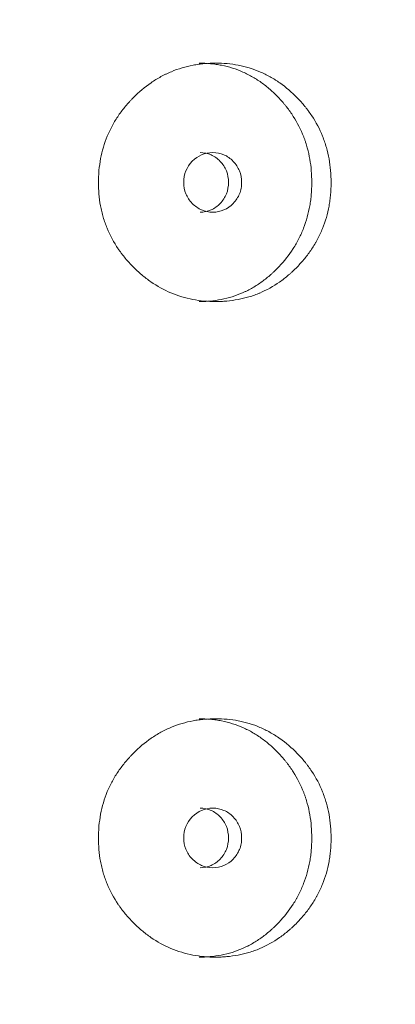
# Model space of a CAD drawing. Header units: millimetres. Extents: x 4 to 1188, y 1 to 840.
# Tile 29 of 210: x 194.59 to 196.39, y 406.38 to 411.1. Entities that reach past the tile are written whole.
import ezdxf

# ---------------------------------------------------------------- set-up
doc = ezdxf.new("R2010")
doc.units = ezdxf.units.MM
doc.layers.add('1', color=7, linetype='Continuous')
doc.styles.add('Arial Unicode MS', font='Arial Unicode MS')
doc.dimstyles.get("Standard").update_dxf_attribs({"dimtxt": 0.18, "dimasz": 0.18, "dimexe": 0.18, "dimexo": 0.0625, "dimgap": 0.09, "dimtad": 0, "dimtih": 1, "dimtoh": 1, "dimdec": 4, "dimzin": 0, "dimdsep": 46, "dimtxsty": 'Standard', "dimcen": 0.09, "dimadec": 0, "dimazin": 0, "dimtfac": 1, "dimtdec": 4, "dimtofl": 0, "dimtmove": 0, "dimatfit": 3, "dimfxl": 0, "dimtolj": 1, "dimtzin": 0, "dimarcsym": 0})

# ---------------------------------------------------------------- blocks, each defined once
blk = doc.blocks.new('_U20')
at = {"layer": '1', "color": 18, "lineweight": 35}
for p, q in [((202.0887, 543.3738), (147.6573, 543.3738)), ((149.6573, 543.3738), (149.6573, 286.2743)), ((180.6601, 286.2743), (147.6573, 286.2743))]:
    blk.add_line(p, q, dxfattribs=at)
at = {"layer": '1', "color": 18, "lineweight": 70}
for points in [[(149.6573, 543.3738), (150.4332, 539.8738), (148.8814, 539.8738)], [(149.6573, 286.2743), (148.8814, 289.7743), (150.4332, 289.7743)]]:
    blk.add_solid(points, dxfattribs=at)
at = {"layer": '1', "color": 18, "linetype": 'Continuous', "lineweight": 13, "insert": (147.5873, 404.2666), "char_height": 5, "attachment_point": 7, "rotation": 90, "line_spacing_factor": 1.047437, "style": 'Arial Unicode MS'}
blk.add_mtext('\\fArial Unicode MS|b0|i0;\\W1.0000;{\\H1.21x;(}1800{\\H1.21x;)}', dxfattribs=at)

msp = doc.modelspace()

# ---------------------------------------------------------------- linework, layer by layer
at = {"layer": '1', "color": 154, "linetype": 'Continuous', "lineweight": 13}
for points, knots in [([(196.0831, 410.3242), (196.0831, 410.3219), (196.0831, 410.3195), (196.083, 410.3147), (196.0829, 410.3076), (196.0824, 410.2909), (196.0809, 410.2671), (196.0788, 410.2482), (196.0769, 410.234), (196.0763, 410.2293), (196.0748, 410.2199), (196.074, 410.2153), (196.0663, 410.1734), (196.056, 410.1375), (196.0351, 410.0857), (196.0272, 410.0687), (196.0162, 410.048), (196.0139, 410.0438), (196.0093, 410.0356), (196.0022, 410.0235), (195.9947, 410.0116), (195.9792, 409.9885), (195.9682, 409.9736), (195.9506, 409.9522), (195.9446, 409.9452), (195.9323, 409.9315), (195.926, 409.9247), (195.9131, 409.9115), (195.9065, 409.905), (195.8964, 409.8955), (195.893, 409.8924), (195.8861, 409.8862), (195.8826, 409.8832), (195.8651, 409.8682), (195.8507, 409.857), (195.8059, 409.8258), (195.7742, 409.8081), (195.7362, 409.7921), (195.7319, 409.7903), (195.7234, 409.787), (195.7105, 409.7823), (195.6976, 409.778), (195.6716, 409.7703), (195.654, 409.766), (195.6186, 409.7594), (195.6007, 409.7569), (195.5736, 409.7545), (195.5645, 409.7539), (195.5509, 409.7533), (195.5463, 409.7531), (195.5371, 409.753), (195.5326, 409.7529), (195.4915, 409.7529), (195.4553, 409.7561), (195.4016, 409.7663), (195.3838, 409.7706), (195.3484, 409.7813), (195.3312, 409.7875), (195.2807, 409.8088), (195.2407, 409.8308), (195.2033, 409.8581), (195.1885, 409.8695), (195.1812, 409.8753), (195.1598, 409.8934), (195.1461, 409.906), (195.1199, 409.9324), (195.1074, 409.9462), (195.0894, 409.9677), (195.0807, 409.9787), (195.0723, 409.9901), (195.0668, 409.9977), (195.0641, 410.0016), (195.0402, 410.0367), (195.0224, 410.0695), (195.001, 410.1213), (194.9932, 410.1435), (194.9869, 410.1663), (194.9845, 410.1754), (194.9833, 410.1801), (194.98, 410.194), (194.978, 410.2032), (194.9695, 410.2498), (194.9657, 410.2968), (194.9668, 410.3441), (194.9677, 410.3631), (194.9683, 410.3726), (194.9709, 410.401), (194.9735, 410.4197), (194.9839, 410.4751), (194.9945, 410.5111), (195.0109, 410.5505), (195.0128, 410.5549), (195.0166, 410.5635), (195.0226, 410.5764), (195.029, 410.5889), (195.0425, 410.6136), (195.0522, 410.6295), (195.0733, 410.6602), (195.0845, 410.675), (195.1025, 410.6965), (195.1086, 410.7035), (195.1181, 410.7139), (195.1213, 410.7173), (195.1278, 410.7241), (195.131, 410.7274), (195.1607, 410.7572), (195.189, 410.7811), (195.2346, 410.8125), (195.2503, 410.8222), (195.2707, 410.8333), (195.2748, 410.8355), (195.2831, 410.8397), (195.2872, 410.8417), (195.2996, 410.8477), (195.308, 410.8514), (195.3502, 410.8689), (195.3849, 410.8792), (195.4296, 410.8876), (195.4431, 410.8898), (195.4567, 410.8915), (195.4658, 410.8925), (195.4704, 410.893), (195.4931, 410.895), (195.5113, 410.8958), (195.5657, 410.8958), (195.6018, 410.8927), (195.6422, 410.8849), (195.6467, 410.884), (195.6556, 410.8821), (195.6689, 410.879), (195.6995, 410.8706), (195.7419, 410.8553), (195.7824, 410.8354), (195.8099, 410.8192), (195.8215, 410.8117), (195.8291, 410.8066), (195.8329, 410.804), (195.8668, 410.7802), (195.8946, 410.7562), (195.9331, 410.7167), (195.9455, 410.7029), (195.9602, 410.6848), (195.9631, 410.6812), (195.9688, 410.6738), (195.9772, 410.6627), (195.9852, 410.6513), (196.0108, 410.6128), (196.0282, 410.58), (196.0457, 410.5365), (196.049, 410.5276), (196.0552, 410.5097), (196.058, 410.5006), (196.0657, 410.4735), (196.0699, 410.4552), (196.0799, 410.3998), (196.0831, 410.3623), (196.0831, 410.3242)], [0, 0, 0, 0, 0.001953, 0.001953, 0.003906, 0.007813, 0.015625, 0.023438, 0.023438, 0.027344, 0.027344, 0.03125, 0.03125, 0.0625, 0.0625, 0.078125, 0.078125, 0.082031, 0.082031, 0.085937, 0.09375, 0.09375, 0.109375, 0.109375, 0.117187, 0.117187, 0.125, 0.125, 0.132812, 0.132812, 0.136719, 0.136719, 0.140625, 0.140625, 0.15625, 0.15625, 0.1875, 0.1875, 0.191406, 0.191406, 0.195313, 0.203125, 0.203125, 0.21875, 0.21875, 0.234375, 0.234375, 0.242188, 0.242188, 0.246094, 0.246094, 0.25, 0.25, 0.28125, 0.28125, 0.296875, 0.296875, 0.3125, 0.3125, 0.34375, 0.351563, 0.351563, 0.359375, 0.359375, 0.375, 0.375, 0.390625, 0.390625, 0.398438, 0.402344, 0.402344, 0.40625, 0.40625, 0.4375, 0.4375, 0.453125, 0.457031, 0.457031, 0.460938, 0.460938, 0.46875, 0.46875, 0.5, 0.507813, 0.507813, 0.515625, 0.515625, 0.53125, 0.53125, 0.5625, 0.5625, 0.566406, 0.566406, 0.570313, 0.578125, 0.578125, 0.59375, 0.59375, 0.609375, 0.609375, 0.617188, 0.617188, 0.621094, 0.621094, 0.625, 0.625, 0.65625, 0.65625, 0.671875, 0.671875, 0.675781, 0.675781, 0.679688, 0.679688, 0.6875, 0.6875, 0.71875, 0.71875, 0.726563, 0.730469, 0.730469, 0.734375, 0.734375, 0.75, 0.75, 0.78125, 0.78125, 0.785156, 0.785156, 0.789063, 0.796875, 0.8125, 0.828125, 0.835938, 0.839844, 0.839844, 0.84375, 0.84375, 0.875, 0.875, 0.890625, 0.890625, 0.894531, 0.894531, 0.898438, 0.90625, 0.90625, 0.9375, 0.9375, 0.945313, 0.945313, 0.953125, 0.953125, 0.96875, 0.96875, 1, 1, 1, 1]), ([(195.4503, 410.8958), (195.4505, 410.8958), (195.4507, 410.8958), (195.4688, 410.8957), (195.4866, 410.8949), (195.5134, 410.8924), (195.5268, 410.8908), (195.5401, 410.8887), (195.549, 410.8872), (195.5535, 410.8863), (195.5932, 410.8784), (195.6441, 410.8624), (195.6999, 410.834), (195.723, 410.8197), (195.7383, 410.8098), (195.7457, 410.8046), (195.7677, 410.7886), (195.7817, 410.7772), (195.8087, 410.7531), (195.8217, 410.7404), (195.8404, 410.7205), (195.8496, 410.7103), (195.8584, 410.6998), (195.8643, 410.6927), (195.8671, 410.6891), (195.8813, 410.671), (195.8919, 410.6561), (195.9215, 410.61), (195.9381, 410.5773), (195.9532, 410.5383), (195.9548, 410.534), (195.9579, 410.5252), (195.9595, 410.5207), (195.9638, 410.5074), (195.9665, 410.4985), (195.9739, 410.4716), (195.9779, 410.4536), (195.9874, 410.3989), (195.9903, 410.3618), (195.9904, 410.3242)], [0, 0, 0, 0, 0.000687, 0.000687, 0.063144, 0.063144, 0.094373, 0.109987, 0.109987, 0.125601, 0.125601, 0.250515, 0.312972, 0.344201, 0.344201, 0.375429, 0.375429, 0.437886, 0.437886, 0.500344, 0.500344, 0.531572, 0.547186, 0.547186, 0.562801, 0.562801, 0.625258, 0.625258, 0.750172, 0.750172, 0.765786, 0.765786, 0.7814, 0.7814, 0.812629, 0.812629, 0.875086, 0.875086, 1, 1, 1, 1]), ([(195.376, 410.3243), (195.3759, 410.3047), (195.3793, 410.2865), (195.3928, 410.253), (195.4028, 410.2378), (195.4302, 410.2097), (195.4453, 410.1991), (195.4781, 410.1851), (195.4957, 410.1815), (195.5535, 410.1815), (195.5861, 410.1954), (195.6268, 410.2374), (195.6369, 410.2528), (195.647, 410.278), (195.6495, 410.2867), (195.6529, 410.3049), (195.6537, 410.3143), (195.6537, 410.344), (195.6503, 410.3624), (195.6402, 410.3876), (195.636, 410.3956), (195.6259, 410.4109), (195.6202, 410.418), (195.5997, 410.4391), (195.5847, 410.4496), (195.552, 410.4637), (195.5345, 410.4671), (195.4766, 410.4671), (195.4436, 410.4529), (195.3897, 410.3974), (195.3762, 410.3636), (195.376, 410.3243)], [0, 0, 0, 0, 0.0625, 0.0625, 0.125, 0.125, 0.1875, 0.1875, 0.25, 0.25, 0.375, 0.375, 0.4375, 0.4375, 0.46875, 0.46875, 0.5, 0.5, 0.5625, 0.5625, 0.59375, 0.59375, 0.625, 0.625, 0.6875, 0.6875, 0.75, 0.75, 0.875, 0.875, 1, 1, 1, 1]), ([(195.4545, 410.1815), (195.4545, 410.1815), (195.4725, 410.1815), (195.5085, 410.1882), (195.5532, 410.2211), (195.5844, 410.268), (195.5938, 410.3243), (195.5844, 410.3805), (195.5532, 410.4275), (195.5086, 410.4604), (195.4728, 410.4671), (195.4549, 410.4671)], [0, 0, 0, 0, 0.000012, 0.12511, 0.250076, 0.375335, 0.500181, 0.625927, 0.750257, 0.875891, 1, 1, 1, 1]), ([(195.9904, 410.3242), (195.9904, 410.3219), (195.9904, 410.3195), (195.9903, 410.3148), (195.9902, 410.3078), (195.9897, 410.2913), (195.9883, 410.2679), (195.9863, 410.2492), (195.9845, 410.2352), (195.9839, 410.2305), (195.9825, 410.2212), (195.9817, 410.2166), (195.9744, 410.1752), (195.9646, 410.1396), (195.9446, 410.0881), (195.9371, 410.0713), (195.9265, 410.0506), (195.9243, 410.0465), (195.9199, 410.0383), (195.9131, 410.0262), (195.9059, 410.0144), (195.881, 409.9757), (195.8583, 409.9472), (195.827, 409.9139), (195.8206, 409.9074), (195.8108, 409.8978), (195.8074, 409.8947), (195.8008, 409.8885), (195.7974, 409.8854), (195.7804, 409.8703), (195.7522, 409.8476), (195.7146, 409.8231), (195.6868, 409.8082), (195.6746, 409.8022), (195.6664, 409.7984), (195.6623, 409.7965), (195.6249, 409.7802), (195.5908, 409.7698), (195.5384, 409.7595), (195.5163, 409.7564), (195.4939, 409.7546), (195.4849, 409.7539), (195.4804, 409.7537), (195.4672, 409.7531), (195.4585, 409.7529), (195.4499, 409.7529)], [0, 0, 0, 0, 0.007822, 0.007822, 0.015644, 0.031287, 0.062574, 0.093861, 0.093861, 0.109505, 0.109505, 0.125149, 0.125149, 0.250297, 0.250297, 0.312872, 0.312872, 0.328515, 0.328515, 0.344159, 0.375446, 0.375446, 0.500594, 0.500594, 0.531882, 0.531882, 0.547525, 0.547525, 0.563169, 0.563169, 0.625743, 0.688317, 0.719605, 0.735248, 0.735248, 0.750892, 0.750892, 0.87604, 0.87604, 0.938615, 0.954258, 0.954258, 0.969902, 0.969902, 1, 1, 1, 1]), ([(196.0831, 407.1814), (196.0831, 407.179), (196.0831, 407.1766), (196.083, 407.1718), (196.0829, 407.1647), (196.0824, 407.148), (196.0809, 407.1243), (196.0788, 407.1054), (196.0769, 407.0912), (196.0763, 407.0865), (196.0748, 407.0771), (196.074, 407.0724), (196.0663, 407.0306), (196.056, 406.9947), (196.0351, 406.9428), (196.0272, 406.9259), (196.0162, 406.9051), (196.0139, 406.901), (196.0093, 406.8928), (196.0022, 406.8806), (195.9947, 406.8688), (195.9792, 406.8456), (195.9682, 406.8308), (195.9506, 406.8094), (195.9446, 406.8024), (195.9323, 406.7886), (195.926, 406.7819), (195.9131, 406.7687), (195.9065, 406.7622), (195.8964, 406.7527), (195.893, 406.7495), (195.8861, 406.7434), (195.8826, 406.7403), (195.8651, 406.7254), (195.8507, 406.7142), (195.8059, 406.6829), (195.7742, 406.6652), (195.7362, 406.6492), (195.7319, 406.6475), (195.7234, 406.6442), (195.7105, 406.6394), (195.6976, 406.6352), (195.6716, 406.6274), (195.654, 406.6232), (195.6186, 406.6165), (195.6007, 406.6141), (195.5736, 406.6116), (195.5645, 406.611), (195.5509, 406.6104), (195.5463, 406.6103), (195.5371, 406.6101), (195.5326, 406.61), (195.4915, 406.6101), (195.4553, 406.6132), (195.4016, 406.6235), (195.3838, 406.6278), (195.3484, 406.6384), (195.3312, 406.6446), (195.2807, 406.6659), (195.2407, 406.688), (195.2033, 406.7153), (195.1885, 406.7266), (195.1812, 406.7325), (195.1598, 406.7505), (195.1461, 406.7632), (195.1199, 406.7896), (195.1074, 406.8033), (195.0894, 406.8249), (195.0807, 406.8359), (195.0723, 406.8472), (195.0668, 406.8549), (195.0641, 406.8588), (195.0402, 406.8938), (195.0224, 406.9267), (195.001, 406.9785), (194.9932, 407.0006), (194.9869, 407.0234), (194.9845, 407.0326), (194.9833, 407.0372), (194.98, 407.0511), (194.978, 407.0604), (194.9695, 407.1069), (194.9657, 407.1539), (194.9668, 407.2013), (194.9677, 407.2203), (194.9683, 407.2298), (194.9709, 407.2581), (194.9735, 407.2768), (194.9839, 407.3322), (194.9945, 407.3682), (195.0109, 407.4077), (195.0128, 407.412), (195.0166, 407.4207), (195.0226, 407.4336), (195.029, 407.4461), (195.0425, 407.4707), (195.0522, 407.4866), (195.0733, 407.5173), (195.0845, 407.5321), (195.1025, 407.5536), (195.1086, 407.5606), (195.1181, 407.571), (195.1213, 407.5744), (195.1278, 407.5812), (195.131, 407.5846), (195.1607, 407.6143), (195.189, 407.6382), (195.2346, 407.6696), (195.2503, 407.6793), (195.2707, 407.6904), (195.2748, 407.6926), (195.2831, 407.6968), (195.2872, 407.6989), (195.2996, 407.7048), (195.308, 407.7086), (195.3502, 407.7261), (195.3849, 407.7363), (195.4296, 407.7447), (195.4431, 407.7469), (195.4567, 407.7486), (195.4658, 407.7496), (195.4704, 407.7501), (195.4931, 407.7521), (195.5113, 407.7529), (195.5657, 407.7529), (195.6018, 407.7498), (195.6422, 407.7421), (195.6467, 407.7412), (195.6556, 407.7392), (195.6689, 407.7361), (195.6995, 407.7277), (195.7419, 407.7124), (195.7824, 407.6926), (195.8099, 407.6763), (195.8215, 407.6689), (195.8291, 407.6638), (195.8329, 407.6612), (195.8668, 407.6374), (195.8946, 407.6134), (195.9331, 407.5738), (195.9455, 407.56), (195.9602, 407.542), (195.9631, 407.5383), (195.9688, 407.531), (195.9772, 407.5198), (195.9852, 407.5085), (196.0108, 407.4699), (196.0282, 407.4372), (196.0457, 407.3936), (196.049, 407.3848), (196.0552, 407.3668), (196.058, 407.3578), (196.0657, 407.3306), (196.0699, 407.3123), (196.0799, 407.257), (196.0831, 407.2195), (196.0831, 407.1814)], [0, 0, 0, 0, 0.001953, 0.001953, 0.003906, 0.007813, 0.015625, 0.023438, 0.023438, 0.027344, 0.027344, 0.03125, 0.03125, 0.0625, 0.0625, 0.078125, 0.078125, 0.082031, 0.082031, 0.085938, 0.09375, 0.09375, 0.109375, 0.109375, 0.117188, 0.117188, 0.125, 0.125, 0.132813, 0.132813, 0.136719, 0.136719, 0.140625, 0.140625, 0.15625, 0.15625, 0.1875, 0.1875, 0.191406, 0.191406, 0.195313, 0.203125, 0.203125, 0.21875, 0.21875, 0.234375, 0.234375, 0.242188, 0.242188, 0.246094, 0.246094, 0.25, 0.25, 0.28125, 0.28125, 0.296875, 0.296875, 0.3125, 0.3125, 0.34375, 0.351563, 0.351563, 0.359375, 0.359375, 0.375, 0.375, 0.390625, 0.390625, 0.398438, 0.402344, 0.402344, 0.40625, 0.40625, 0.4375, 0.4375, 0.453125, 0.457031, 0.457031, 0.460938, 0.460938, 0.46875, 0.46875, 0.5, 0.507813, 0.507813, 0.515625, 0.515625, 0.53125, 0.53125, 0.5625, 0.5625, 0.566406, 0.566406, 0.570313, 0.578125, 0.578125, 0.59375, 0.59375, 0.609375, 0.609375, 0.617188, 0.617188, 0.621094, 0.621094, 0.625, 0.625, 0.65625, 0.65625, 0.671875, 0.671875, 0.675781, 0.675781, 0.679688, 0.679688, 0.6875, 0.6875, 0.71875, 0.71875, 0.726563, 0.730469, 0.730469, 0.734375, 0.734375, 0.75, 0.75, 0.78125, 0.78125, 0.785156, 0.785156, 0.789063, 0.796875, 0.8125, 0.828125, 0.835938, 0.839844, 0.839844, 0.84375, 0.84375, 0.875, 0.875, 0.890625, 0.890625, 0.894531, 0.894531, 0.898438, 0.90625, 0.90625, 0.9375, 0.9375, 0.945313, 0.945313, 0.953125, 0.953125, 0.96875, 0.96875, 1, 1, 1, 1]), ([(195.4503, 407.7529), (195.4505, 407.7529), (195.4507, 407.7529), (195.4688, 407.7529), (195.4866, 407.7521), (195.5134, 407.7496), (195.5268, 407.748), (195.5401, 407.7458), (195.549, 407.7443), (195.5535, 407.7435), (195.5932, 407.7355), (195.6441, 407.7195), (195.6999, 407.6911), (195.723, 407.6769), (195.7383, 407.6669), (195.7457, 407.6618), (195.7677, 407.6457), (195.7817, 407.6343), (195.8087, 407.6103), (195.8217, 407.5976), (195.8404, 407.5777), (195.8496, 407.5675), (195.8584, 407.557), (195.8643, 407.5498), (195.8671, 407.5463), (195.8813, 407.5282), (195.8919, 407.5133), (195.9215, 407.4671), (195.9381, 407.4345), (195.9532, 407.3955), (195.9548, 407.3911), (195.9579, 407.3823), (195.9595, 407.3779), (195.9638, 407.3646), (195.9665, 407.3557), (195.9739, 407.3288), (195.9779, 407.3107), (195.9874, 407.256), (195.9903, 407.219), (195.9904, 407.1814)], [0, 0, 0, 0, 0.000687, 0.000687, 0.063144, 0.063144, 0.094373, 0.109987, 0.109987, 0.125601, 0.125601, 0.250515, 0.312972, 0.344201, 0.344201, 0.375429, 0.375429, 0.437886, 0.437886, 0.500344, 0.500344, 0.531572, 0.547186, 0.547186, 0.562801, 0.562801, 0.625258, 0.625258, 0.750172, 0.750172, 0.765786, 0.765786, 0.7814, 0.7814, 0.812629, 0.812629, 0.875086, 0.875086, 1, 1, 1, 1]), ([(195.376, 407.1815), (195.3759, 407.1619), (195.3793, 407.1437), (195.3928, 407.1101), (195.4028, 407.095), (195.4302, 407.0668), (195.4453, 407.0563), (195.4781, 407.0422), (195.4957, 407.0387), (195.5535, 407.0387), (195.5861, 407.0525), (195.6268, 407.0945), (195.6369, 407.1099), (195.647, 407.1351), (195.6495, 407.1439), (195.6529, 407.1621), (195.6537, 407.1714), (195.6537, 407.2012), (195.6503, 407.2195), (195.6402, 407.2447), (195.636, 407.2528), (195.6259, 407.2681), (195.6202, 407.2752), (195.5997, 407.2963), (195.5847, 407.3068), (195.552, 407.3208), (195.5345, 407.3243), (195.4766, 407.3242), (195.4436, 407.3101), (195.3897, 407.2546), (195.3762, 407.2207), (195.376, 407.1815)], [0, 0, 0, 0, 0.0625, 0.0625, 0.125, 0.125, 0.1875, 0.1875, 0.25, 0.25, 0.375, 0.375, 0.4375, 0.4375, 0.46875, 0.46875, 0.5, 0.5, 0.5625, 0.5625, 0.59375, 0.59375, 0.625, 0.625, 0.6875, 0.6875, 0.75, 0.75, 0.875, 0.875, 1, 1, 1, 1]), ([(195.4545, 407.0387), (195.4545, 407.0387), (195.4725, 407.0386), (195.5085, 407.0453), (195.5532, 407.0782), (195.5844, 407.1251), (195.5938, 407.1815), (195.5844, 407.2377), (195.5532, 407.2847), (195.5086, 407.3175), (195.4728, 407.3242), (195.4549, 407.3243)], [0, 0, 0, 0, 0.000012, 0.12511, 0.250076, 0.375335, 0.500181, 0.625927, 0.750257, 0.875891, 1, 1, 1, 1]), ([(195.9904, 407.1814), (195.9904, 407.179), (195.9904, 407.1767), (195.9903, 407.172), (195.9902, 407.1649), (195.9897, 407.1485), (195.9883, 407.125), (195.9863, 407.1063), (195.9845, 407.0923), (195.9839, 407.0877), (195.9825, 407.0784), (195.9817, 407.0738), (195.9744, 407.0324), (195.9646, 406.9968), (195.9446, 406.9453), (195.9371, 406.9284), (195.9265, 406.9078), (195.9243, 406.9036), (195.9199, 406.8955), (195.9131, 406.8833), (195.9059, 406.8715), (195.881, 406.8329), (195.8583, 406.8043), (195.827, 406.7711), (195.8206, 406.7646), (195.8108, 406.755), (195.8074, 406.7518), (195.8008, 406.7456), (195.7974, 406.7425), (195.7804, 406.7274), (195.7522, 406.7047), (195.7146, 406.6803), (195.6868, 406.6653), (195.6746, 406.6594), (195.6664, 406.6555), (195.6623, 406.6536), (195.6249, 406.6373), (195.5908, 406.6269), (195.5384, 406.6166), (195.5163, 406.6135), (195.4939, 406.6117), (195.4849, 406.6111), (195.4804, 406.6108), (195.4672, 406.6102), (195.4585, 406.6101), (195.4499, 406.61)], [0, 0, 0, 0, 0.007822, 0.007822, 0.015644, 0.031287, 0.062574, 0.093861, 0.093861, 0.109505, 0.109505, 0.125149, 0.125149, 0.250297, 0.250297, 0.312872, 0.312872, 0.328515, 0.328515, 0.344159, 0.375446, 0.375446, 0.500594, 0.500594, 0.531882, 0.531882, 0.547525, 0.547525, 0.563169, 0.563169, 0.625743, 0.688317, 0.719605, 0.735248, 0.735248, 0.750892, 0.750892, 0.87604, 0.87604, 0.938615, 0.954258, 0.954258, 0.969902, 0.969902, 1, 1, 1, 1])]:
    msp.add_open_spline(points, degree=3, knots=knots, dxfattribs=at)

# ---------------------------------------------------------------- dimensions: what is measured, and where the dimension line sits
at = {"layer": '1', "color": 18, "linetype": 'Continuous', "lineweight": 13}
dim = msp.add_linear_dim(base=(149.6573, 286.2743), p1=(248.7601, 543.3738), p2=(192.3744, 286.2743), angle=90, dimstyle='Standard', override={"dimtxt": 5, "dimasz": 3.5, "dimexe": 2, "dimexo": 1, "dimgap": 2.5, "dimtad": 1, "dimtih": 0, "dimtoh": 0, "dimdec": 0, "dimlfac": 7, "dimzin": 8, "dimdsep": 44, "dimlunit": 2, "dimpost": '(<>)', "dimtxsty": 'Arial Unicode MS', "dimsah": 1, "dimse1": 0, "dimse2": 0, "dimsd1": 0, "dimsd2": 0, "dimclrd": 18, "dimclre": 18, "dimclrt": 18, "dimtm": -0.1, "dimtfac": 0.4, "dimtdec": 2, "dimtofl": 1, "dimtmove": 0, "dimtzin": 8, "dimlwd": 35, "dimlwe": 35}, dxfattribs=at)
dim.commit()
dim.dimension.update_dxf_attribs({"geometry": '_U20', "text_midpoint": (149.6573, 414.8241), "dimtype": 160})

doc.saveas('drawing.dxf')
